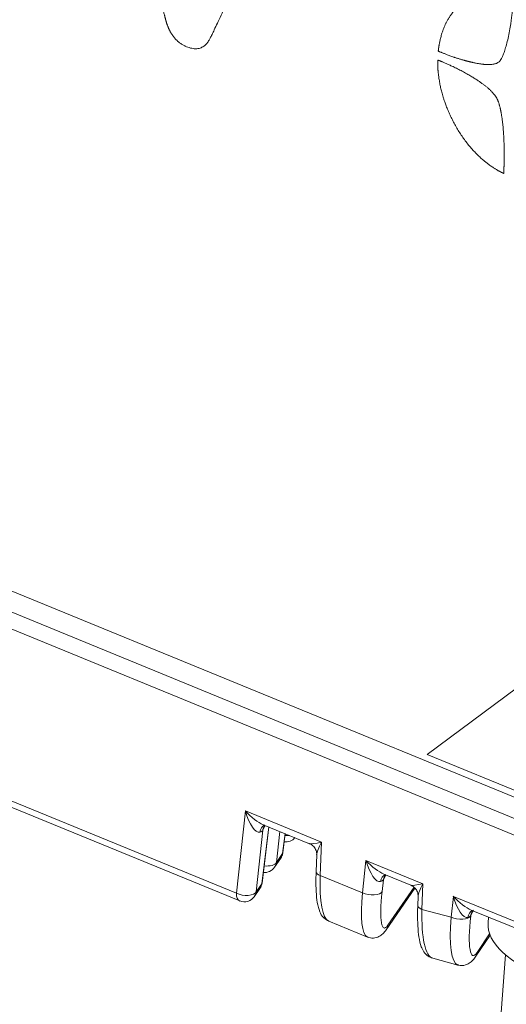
# Model space of a CAD drawing. Header units: millimetres. Extents: x 4 to 836, y 5 to 589.
# Tile 5 of 168: x 146 to 158, y 83 to 108. Entities that reach past the tile are written whole.
import ezdxf

# ---------------------------------------------------------------- set-up
doc = ezdxf.new("R2010")
doc.units = ezdxf.units.MM
doc.layers.add('1', color=7, linetype='Continuous', true_color=0xffffff)

msp = doc.modelspace()

# ---------------------------------------------------------------- linework, layer by layer
at = {"layer": '1', "color": 18, "linetype": 'Continuous', "lineweight": 18}
for p, q in [((180.935, 107.846), (156.403, 89.637)), ((156.403, 89.637), (159.004, 88.57))]:
    msp.add_line(p, q, dxfattribs=at)
at = {"layer": '1', "color": 252, "linetype": 'Continuous', "lineweight": 13}
msp.add_line((117.51, 105.415), (167.647, 84.844), dxfattribs=at)
at = {"layer": '1', "color": 252, "linetype": 'Continuous', "lineweight": 18}
msp.add_line((117.785, 104.777), (168.19, 84.096), dxfattribs=at)
at = {"layer": '1', "color": 27, "linetype": 'Continuous', "lineweight": 18}
for p, q in [((166.718, 84.279), (117.32, 104.546)), ((127.848, 95.785), (151.732, 85.986)), ((152.285, 86.433), (152.454, 87.831)), ((152.318, 87.886), (153.471, 87.413)), ((152.353, 87.874), (152.347, 87.872)), ((152.804, 87.185), (152.862, 87.663)), ((153.649, 87.136), (153.633, 86.717)), ((152.597, 86.825), (152.753, 87.051)), ((155.323, 86.653), (155.996, 86.377)), ((152.093, 86.093), (152.234, 86.298)), ((155.375, 85.263), (156.093, 86.304)), ((156.175, 86.099), (156.167, 85.872)), ((157.5, 85.76), (164.942, 82.707)), ((153.949, 85.483), (154.913, 85.087)), ((157.599, 84.587), (157.969, 85.133)), ((156.539, 84.557), (157.169, 84.389))]:
    msp.add_line(p, q, dxfattribs=at)
at = {"layer": '1', "color": 27, "linetype": 'Continuous', "lineweight": 13}
for p, q in [((127.766, 95.976), (151.649, 86.177)), ((151.649, 86.177), (151.87, 88.228)), ((151.87, 88.228), (153.769, 87.449)), ((152.28, 86.417), (152.451, 87.832)), ((152.364, 87.867), (152.304, 87.748)), ((152.304, 87.748), (152.139, 86.212)), ((152.727, 87.719), (152.643, 86.943)), ((152.799, 87.169), (152.859, 87.664)), ((153.769, 87.449), (153.737, 86.62)), ((152.643, 86.943), (152.799, 87.169)), ((154.788, 86.188), (154.875, 86.995)), ((154.875, 86.995), (156.294, 86.412)), ((153.737, 86.62), (154.788, 86.188)), ((155.369, 86.635), (155.309, 86.515)), ((152.139, 86.212), (152.28, 86.417)), ((155.309, 86.515), (155.278, 86.223)), ((156.294, 86.412), (156.27, 85.775)), ((155.421, 85.382), (156.073, 86.327)), ((156.997, 85.581), (157.053, 86.101)), ((157.053, 86.101), (164.859, 82.899)), ((156.27, 85.775), (156.997, 85.581)), ((157.546, 85.741), (157.486, 85.622)), ((157.486, 85.622), (157.486, 85.616)), ((157.643, 84.703), (157.957, 85.166))]:
    msp.add_line(p, q, dxfattribs=at)
at = {"layer": '1', "color": 9, "linetype": 'Continuous', "lineweight": 18}
for p, q in [((157.93, 85.584), (157.919, 85.442)), ((157.919, 85.442), (157.919, 85.442)), ((158.357, 84.641), (158.242, 83.204))]:
    msp.add_line(p, q, dxfattribs=at)
at = {"layer": '1', "color": 27, "linetype": 'Continuous', "lineweight": 18}
for centre, start, end in [((152.875, 87.756), 262.7483, 320.1361), ((152.506, 87.221), 325.4126, 353.1186), ((152.35, 86.995), 263.6518, 325.4126), ((151.987, 86.469), 325.4126, 353.1186), ((151.846, 86.263), 247.6925, 325.4126)]:
    msp.add_arc(centre, 0.3, start, end, dxfattribs=at)
at = {"layer": '1', "color": 27, "linetype": 'Continuous', "lineweight": 13}
for centre, major_axis, ratio, start_param, end_param in [((152.067, 88.314), (-0.16, 0.613), 0.334581, 1.623972, 3.159862), ((152.067, 88.314), (0.433, -0.432), 0.329341, 4.584344, 5.614998), ((152.449, 87.589), (-0.102, 0.282), 0.694039, 0.000601, 0.929183), ((152.597, 87.696), (0.268, -0.134), 0.90738, 3.140257, 3.458282), ((152.009, 87.781), (0.3, -0.017), 0.336889, 5.561964, 6.118361), ((152.875, 87.756), (-0.298, 0.032), 0.453432, 1.558565, 1.949822), ((153.965, 87.535), (0.499, 0.117), 0.08321, 3.241646, 4.28814), ((153.965, 87.535), (0.298, 0.452), 0.228017, 1.90953, 2.781636), ((152.506, 87.221), (0.247, -0.17), 0.953161, 6.283164, 6.730737), ((152.506, 87.221), (-0.298, 0.036), 0.38105, 2.99954, 3.141601), ((152.35, 86.995), (-0.298, 0.032), 0.453432, 1.574322, 2.9942), ((152.35, 86.995), (0.247, -0.17), 0.953161, 6.283164, 6.730737), ((155.072, 87.081), (-0.16, 0.613), 0.334581, 1.623972, 3.159862), ((155.072, 87.081), (0.433, -0.432), 0.329341, 4.584344, 5.614998), ((153.933, 86.706), (0.3, -0.011), 0.407507, 3.141602, 4.013708), ((154.305, 87.499), (0.331, 2.023), 0.230827, 2.057642, 3.088302), ((155.454, 86.357), (0.102, -0.282), 0.694039, 3.139199, 4.070776), ((151.987, 86.469), (0.247, -0.17), 0.953161, 6.283164, 6.730737), ((151.987, 86.469), (-0.298, 0.036), 0.38105, 2.99954, 3.141601), ((155.014, 86.548), (0.3, -0.017), 0.336889, 5.561964, 6.118361), ((155.602, 86.463), (0.268, -0.134), 0.90738, 3.140257, 3.458282), ((156.491, 86.499), (0.499, 0.117), 0.08321, 3.241646, 4.28814), ((156.491, 86.499), (0.298, 0.452), 0.228017, 1.90953, 2.781636), ((151.846, 86.263), (0.114, 0.278), 0.579051, 2.11092, 3.14158), ((151.846, 86.263), (-0.298, 0.032), 0.453432, 0.901913, 2.9942), ((151.846, 86.263), (0.247, -0.17), 0.953161, 6.283164, 6.730737), ((155.36, 87.066), (0.431, 1.983), 0.209139, 2.073882, 3.101612), ((154.985, 86.275), (0.298, -0.032), 0.453432, 4.043506, 6.135793), ((155.652, 87.014), (0.325, 1.703), 0.145348, 2.081346, 3.460156), ((156.466, 85.861), (-0.3, 0.011), 0.407507, 0.00001, 0.872115), ((157.249, 86.188), (-0.16, 0.613), 0.334581, 1.623972, 3.159862), ((157.249, 86.188), (0.433, -0.432), 0.329341, 4.584344, 5.614998), ((156.834, 86.548), (0.28, 1.994), 0.246487, 2.003337, 3.111562), ((157.631, 85.463), (0.102, -0.282), 0.694039, 3.139199, 4.070776), ((157.192, 85.655), (0.3, -0.017), 0.336889, 5.561964, 6.118361), ((157.779, 85.57), (0.268, -0.134), 0.90738, 3.140257, 3.458282), ((155.128, 85.433), (-0.247, 0.17), 0.953161, 3.141975, 3.589144), ((157.557, 86.355), (0.38, 1.968), 0.22295, 2.017794, 3.116956), ((157.193, 85.667), (-0.298, 0.032), 0.453432, 0.901913, 2.9942), ((157.85, 86.304), (0.307, 1.677), 0.152422, 2.021179, 3.474798), ((157.35, 84.755), (0.248, -0.168), 0.951608, 0.000164, 0.43999)]:
    msp.add_ellipse(centre, major_axis=major_axis, ratio=ratio, start_param=start_param, end_param=end_param, dxfattribs=at)
at = {"layer": '1', "color": 9, "linetype": 'Continuous', "lineweight": 18}
msp.add_ellipse((161.906, 85.125), major_axis=(-3.987, 0.317), ratio=0.394599, start_param=0, end_param=1.864956, dxfattribs=at)
at = {"layer": '1', "color": 7, "linetype": 'Continuous', "lineweight": 18}
for points, degree in [([(149.887, 107.93), (149.886, 107.933), (149.884, 107.943), (149.877, 107.97), (149.855, 108.054), (149.787, 108.32), (149.595, 109.073), (149.479, 109.526), (149.283, 110.294), (149.069, 111.134), (148.869, 111.917), (148.776, 112.281), (148.695, 112.598), (148.695, 112.598), (148.695, 112.598), (148.863, 112.529), (149.041, 112.456), (149.309, 112.346), (149.615, 112.221), (149.615, 112.221), (149.615, 112.221), (149.699, 111.888), (149.769, 111.61), (149.87, 111.208), (149.87, 111.208), (149.87, 111.208), (150.211, 111.068), (150.409, 110.987), (150.631, 110.896), (150.631, 110.896), (150.631, 110.896), (150.611, 110.531), (150.582, 110.008), (150.582, 110.008), (150.582, 110.008), (150.394, 110.085), (150.104, 110.204), (150.104, 110.204), (150.104, 110.204), (150.233, 109.627), (150.335, 109.172), (150.49, 108.478), (150.49, 108.478), (150.49, 108.478), (150.795, 109.19), (151.217, 110.174), (151.561, 110.977), (151.723, 111.356), (151.723, 111.356), (151.723, 111.356), (151.962, 111.258), (152.17, 111.172), (152.388, 111.083), (152.643, 110.978), (152.643, 110.978), (152.643, 110.978), (152.519, 110.713), (152.46, 110.588), (152.274, 110.194), (151.927, 109.458), (151.51, 108.573), (151.265, 108.052), (150.998, 107.486), (150.991, 107.471), (150.89, 107.263), (150.669, 107.149), (150.408, 107.256), (150.161, 107.357), (149.969, 107.623), (149.889, 107.923), (149.889, 107.923), (149.889, 107.923), (149.889, 107.923), (149.889, 107.923), (149.889, 107.923), (149.888, 107.927), (149.887, 107.93)], 8), ([(156.679, 107.177), (156.68, 107.185), (156.683, 107.208), (156.69, 107.269), (156.711, 107.414), (156.799, 107.742), (156.964, 108.064), (157.257, 108.397), (157.597, 108.587), (158.044, 108.657), (158.341, 108.615), (158.535, 108.55), (158.553, 108.543), (158.553, 108.531), (158.539, 108.293), (158.485, 107.714), (158.325, 107.074), (158.215, 106.887), (158.137, 106.858), (158.076, 106.836), (157.903, 106.811), (157.6, 106.852), (157.16, 106.97), (156.857, 107.085), (156.677, 107.159), (156.677, 107.159), (156.677, 107.159), (156.677, 107.159), (156.677, 107.159), (156.678, 107.168), (156.679, 107.177)], 5), ([(158.307, 104.112), (158.307, 104.113), (158.305, 104.113), (158.301, 104.115), (158.291, 104.12), (158.271, 104.13), (158.239, 104.146), (158.168, 104.183), (158.095, 104.226), (157.979, 104.302), (157.826, 104.413), (157.566, 104.647), (157.316, 104.95), (157.102, 105.289), (156.943, 105.603), (156.81, 105.955), (156.761, 106.146), (156.722, 106.298), (156.69, 106.511), (156.673, 106.626), (156.669, 106.705), (156.666, 106.782), (156.664, 106.832), (156.665, 106.908), (156.665, 106.931), (156.665, 106.94), (156.672, 106.937), (156.682, 106.933), (156.703, 106.924), (156.726, 106.915), (156.771, 106.896), (156.833, 106.871), (157.164, 106.726), (157.524, 106.524), (157.69, 106.413), (157.87, 106.286), (158.003, 106.168), (158.093, 106.056), (158.142, 105.994), (158.207, 105.838), (158.262, 105.562), (158.299, 105.259), (158.317, 104.947), (158.321, 104.67), (158.321, 104.505), (158.318, 104.364), (158.315, 104.263), (158.313, 104.197), (158.311, 104.157), (158.31, 104.131), (158.309, 104.112), (158.309, 104.112), (158.309, 104.112), (158.309, 104.112), (158.309, 104.112), (158.308, 104.112), (158.307, 104.112)], 6)]:
    msp.add_open_spline(points, degree=degree, dxfattribs=at)
at = {"layer": '1', "color": 27, "linetype": 'Continuous', "lineweight": 18}
for points, knots in [([(152.329, 87.83), (152.339, 87.847), (152.347, 87.86), (152.355, 87.868), (152.355, 87.869)], [0, 0, 0, 0, 0.965528, 1, 1, 1, 1]), ([(153.447, 87.422), (153.48, 87.412), (153.539, 87.381), (153.613, 87.3), (153.648, 87.21), (153.649, 87.156), (153.647, 87.138)], [0, 0, 0, 0, 0.266601, 0.55295, 0.846534, 1, 1, 1, 1]), ([(153.633, 86.717), (153.631, 86.655), (153.627, 86.477), (153.632, 86.204), (153.66, 85.93), (153.709, 85.742), (153.789, 85.587), (153.879, 85.525), (153.92, 85.502)], [0, 0, 0, 0, 0.104087, 0.307129, 0.51883, 0.753151, 0.900587, 1, 1, 1, 1]), ([(155.334, 86.597), (155.344, 86.614), (155.359, 86.639), (155.374, 86.648), (155.374, 86.649), (155.374, 86.649)], [0, 0, 0, 0, 0.471836, 0.934952, 1, 1, 1, 1]), ([(155.973, 86.386), (156.005, 86.375), (156.065, 86.345), (156.139, 86.264), (156.174, 86.174), (156.174, 86.12), (156.173, 86.101)], [0, 0, 0, 0, 0.266601, 0.55295, 0.846534, 1, 1, 1, 1]), ([(156.167, 85.872), (156.164, 85.809), (156.16, 85.629), (156.165, 85.352), (156.192, 85.07), (156.237, 84.872), (156.308, 84.724), (156.399, 84.612), (156.488, 84.58), (156.526, 84.571)], [0, 0, 0, 0, 0.093587, 0.277475, 0.47093, 0.683743, 0.813095, 0.928025, 1, 1, 1, 1]), ([(157.511, 85.704), (157.521, 85.72), (157.537, 85.745), (157.551, 85.755), (157.552, 85.755), (157.552, 85.755)], [0, 0, 0, 0, 0.471836, 0.934952, 1, 1, 1, 1]), ([(154.911, 85.09), (154.964, 85.07), (155.063, 85.05), (155.209, 85.096), (155.307, 85.174), (155.357, 85.23), (155.375, 85.263)], [0, 0, 0, 0, 0.233735, 0.464382, 0.699289, 1, 1, 1, 1]), ([(157.156, 84.399), (157.165, 84.394), (157.225, 84.362), (157.363, 84.384), (157.487, 84.453), (157.553, 84.523), (157.588, 84.569), (157.599, 84.587)], [0, 0, 0, 0, 0.046471, 0.327523, 0.568277, 0.842016, 1, 1, 1, 1])]:
    msp.add_open_spline(points, degree=3, knots=knots, dxfattribs=at)

doc.saveas('drawing.dxf')
